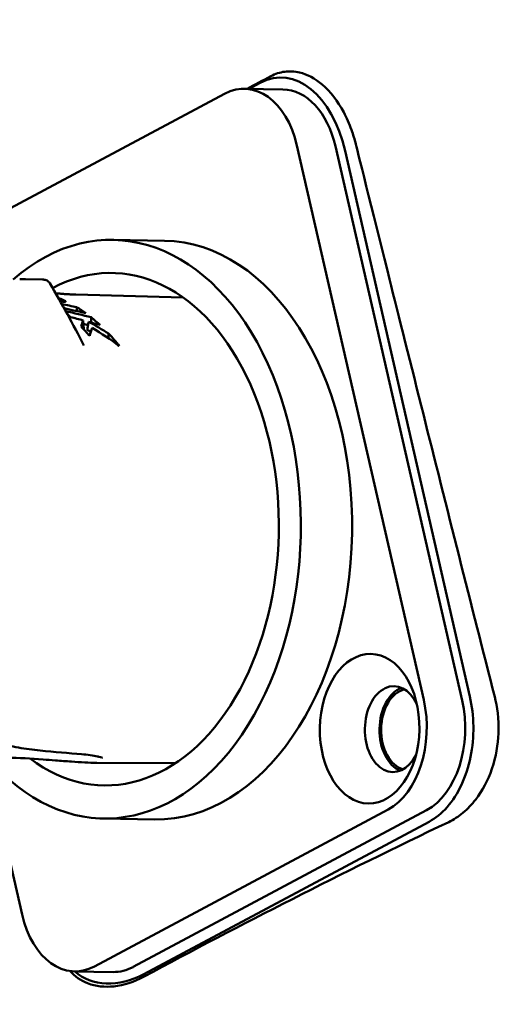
# Model space of a CAD drawing. Header units: millimetres. Extents: x 0 to 6049, y -120 to 1682.
# Tile 66 of 256: x 452 to 472, y 1370 to 1410. Entities that reach past the tile are written whole.
import ezdxf

# ---------------------------------------------------------------- set-up
doc = ezdxf.new("R2010")
doc.units = ezdxf.units.MM
doc.header["$LTSCALE"] = 2
doc.layers.add('Sichtbar (ISO)', color=7, linetype='Continuous', lineweight=50)

msp = doc.modelspace()

# ---------------------------------------------------------------- linework, layer by layer
at = {"layer": 'Sichtbar (ISO)'}
for p, q in [((460.957, 1406.916), (462.525, 1406.89)), ((461.15, 1406.913), (461.606, 1407.156)), ((460.146, 1406.712), (448.181, 1400.316)), ((468.268, 1381.997), (463.103, 1404.595)), ((469.836, 1381.971), (464.67, 1404.568)), ((465.068, 1404.377), (470.151, 1382.137)), ((457.697, 1400.718), (455.607, 1400.753)), ((452.726, 1399.133), (452.034, 1399.148)), ((453.329, 1398.572), (453.264, 1398.579)), ((458.465, 1398.404), (454.083, 1398.523)), ((454.417, 1397.116), (454.389, 1397.47)), ((455.425, 1396.735), (455.427, 1396.932)), ((454.409, 1396.449), (454.409, 1396.449)), ((450.428, 1379.664), (451.896, 1373.245)), ((458.147, 1379.408), (454.947, 1379.429)), ((454.853, 1371.128), (466.817, 1377.523)), ((456.42, 1371.102), (468.385, 1377.497)), ((457.302, 1377.121), (455.212, 1377.156)), ((456.861, 1370.809), (468.494, 1377.027)), ((454.041, 1370.924), (455.609, 1370.897))]:
    msp.add_line(p, q, dxfattribs=at)
for centre, major_axis, ratio, start_param, end_param in [((462.549, 1403.031), (-0.186, 4.338), 0.618535, 5.001342, 6.572138), ((460.899, 1403.416), (0.059, 3.5), 0.66535, 5.066877, 6.637673), ((462.466, 1403.39), (0.059, 3.5), 0.66535, 5.066877, 6.283185), ((455.409, 1388.955), (-0.198, -11.798), 0.66535, 5.6303, 9.96536), ((457.499, 1388.92), (0.198, 11.798), 0.66535, 3.141593, 6.283185), ((455.409, 1388.955), (0.175, 10.449), 0.66535, 2.690945, 6.640113), ((428.282, 1389.122), (41.282, 0.306), 0.270505, 0.892189, 0.911136), ((431.976, 1389.379), (-37.72, 0.75), 0.290524, 4.0784, 4.107317), ((425.345, 1389.163), (42.449, 0.308), 0.268703, 0.804797, 0.838141), ((450.649, 1389.034), (0.164, 9.786), 0.665343, 5.790622, 5.810953), ((451.62, 1389.018), (0.161, 9.7), 0.665327, 5.846641, 5.90869), ((579.464, 2336.662), (-33.058, -3446.621), 0.035078, 4.98855, 4.988598), ((439.341, 1322.091), (-5.605, 77.354), 0.892786, 5.983271, 5.990907), ((425.643, 1389.166), (41.295, 0.3), 0.268703, 0.792176, 0.79848), ((440.223, 1326.521), (-5.234, 72.808), 0.892828, 5.973038, 5.980425), ((560.634, 2203.803), (-27.617, -2911.562), 0.035127, 4.993287, 4.993363), ((467.034, 1380.803), (-0.029, -1.75), 0.66535, 2.205043, 7.219735), ((467.632, 1380.793), (0.029, 1.75), 0.66535, 0.259368, 2.882224), ((467.631, 1380.793), (0.028, 1.65), 0.66535, 0.157938, 2.983919), ((466.064, 1380.819), (-0.059, -3.5), 0.66535, 0.354488, 1.925284), ((467.632, 1380.793), (-0.059, -3.5), 0.66535, 0.354488, 1.925284), ((454.1, 1374.423), (-0.059, -3.5), 0.66535, 5.066877, 6.637673), ((456.216, 1373.634), (2.018, 2.834), 0.747157, 3.065057, 4.125453), ((455.667, 1374.397), (-0.059, -3.5), 0.66535, 0, 0.354488)]:
    msp.add_ellipse(centre, major_axis=major_axis, ratio=ratio, start_param=start_param, end_param=end_param, dxfattribs=at)
msp.add_ellipse((466.064, 1380.819), major_axis=(0.051, 3.05), ratio=0.66535, dxfattribs=at)
for points, knots in [([(499.124, 1467.066), (465.392, 1462.123), (459.134, 1461.083), (455.023, 1457.261), (452.878, 1449.283), (444.344, 1412.17), (441.592, 1400.02)], [0, 0, 0, 0, 0.214053, 0.4340864, 0.6541198, 0.8571894, 0.8571894, 0.8571894, 0.8571894]), ([(441.82, 1400.01), (442.421, 1402.674), (443.13, 1405.787), (445.231, 1414.975), (446.589, 1420.873), (449.816, 1434.804), (452.866, 1447.893), (454.363, 1453.406), (454.868, 1455.219), (456.442, 1457.99), (457.168, 1458.767), (458.763, 1460.007), (459.711, 1460.46), (461.337, 1461.044), (462.339, 1461.315), (465.248, 1461.844), (465.835, 1461.946), (466.894, 1462.128), (467.598, 1462.248), (472.044, 1462.976), (477.373, 1463.791), (488.59, 1465.483), (495.41, 1466.503), (499.068, 1467.049)], [1.213468, 1.213468, 1.213468, 1.213468, 1.452332, 1.452332, 1.811623, 1.811623, 2.355924, 2.355924, 2.615189, 2.615189, 2.804117, 2.804117, 3.021369, 3.021369, 3.205518, 3.205518, 3.245329, 3.245329, 3.307691, 3.307691, 3.6139, 3.6139, 3.853489, 3.853489, 3.853489, 3.853489]), ([(470.387, 1448.092), (471.671, 1442.743), (472.953, 1437.406), (474.231, 1432.079), (475.51, 1426.752), (476.786, 1421.435), (478.06, 1416.13), (478.118, 1415.888), (478.175, 1415.648), (478.233, 1415.407), (479.449, 1410.343), (480.662, 1405.289), (481.874, 1400.245)], [0, 0, 0, 0, 0.333333, 0.333333, 0.333333, 0.666667, 0.666667, 0.666667, 0.681809, 0.681809, 0.681809, 1, 1, 1, 1]), ([(462.035, 1407.426), (462.218, 1407.523), (462.409, 1407.584), (462.804, 1407.637), (463.007, 1407.626), (463.53, 1407.5), (463.841, 1407.332), (464.465, 1406.8), (464.763, 1406.414), (465.127, 1405.731), (465.233, 1405.489), (465.392, 1405.046), (465.451, 1404.85), (465.501, 1404.649)], [0.000001, 0.000001, 0.000001, 0.000001, 0.0906113, 0.0906113, 0.1843259, 0.1843259, 0.3335714, 0.3335714, 0.5074891, 0.5074891, 0.5932451, 0.5932451, 0.6570525, 0.6570525, 0.6570525, 0.6570525]), ([(465.501, 1404.649), (465.593, 1404.283), (466.345, 1401.268), (467.228, 1397.736), (467.776, 1395.548), (469.185, 1389.931), (470.232, 1385.769), (471.161, 1382.12)], [0.000001, 0.000001, 0.000001, 0.000001, 0.1169075, 0.1169075, 0.1945369, 0.1945369, 0.3460431, 0.3460431, 0.3460431, 0.3460431]), ([(451.802, 1399.146), (451.822, 1399.147), (451.845, 1399.147), (451.89, 1399.148), (451.912, 1399.148), (451.952, 1399.149), (451.972, 1399.149), (452.005, 1399.148), (452.02, 1399.148), (452.034, 1399.148)], [0, 0, 0, 0, 0.00703123, 0.00703123, 0.01346285, 0.01346285, 0.0194628, 0.0194628, 0.02505093, 0.02505093, 0.02505093, 0.02505093]), ([(452.726, 1399.133), (452.748, 1399.132), (452.765, 1399.132), (452.789, 1399.13), (452.794, 1399.13), (452.805, 1399.128), (452.812, 1399.127), (452.827, 1399.125), (452.837, 1399.123), (452.859, 1399.117), (452.871, 1399.113), (452.905, 1399.099), (452.925, 1399.088), (452.969, 1399.057), (452.992, 1399.035), (453.017, 1399.001), (453.024, 1398.992), (453.029, 1398.982)], [0, 0, 0, 0, 0.00876741, 0.00876741, 0.0110117, 0.0110117, 0.01332215, 0.01332215, 0.01636022, 0.01636022, 0.02031843, 0.02031843, 0.02727965, 0.02727965, 0.03649777, 0.03649777, 0.03993581, 0.03993581, 0.03993581, 0.03993581]), ([(453.329, 1398.572), (453.379, 1398.567), (453.429, 1398.562), (453.529, 1398.553), (453.579, 1398.549), (453.679, 1398.542), (453.73, 1398.538), (453.83, 1398.533), (453.881, 1398.53), (453.982, 1398.526), (454.033, 1398.524), (454.083, 1398.523)], [4.61093191, 4.61093191, 4.61093191, 4.61093191, 4.62135137, 4.62135137, 4.63177083, 4.63177083, 4.64219029, 4.64219029, 4.65260975, 4.65260975, 4.66302921, 4.66302921, 4.66302921, 4.66302921]), ([(453.448, 1398.256), (453.46, 1398.254), (453.472, 1398.251), (453.484, 1398.248), (453.492, 1398.247), (453.499, 1398.245), (453.506, 1398.244), (453.514, 1398.242), (453.52, 1398.241), (453.527, 1398.24), (453.54, 1398.237), (453.553, 1398.235), (453.564, 1398.234), (453.575, 1398.232), (453.586, 1398.231), (453.596, 1398.23), (453.601, 1398.229), (453.606, 1398.229), (453.61, 1398.229), (453.615, 1398.228), (453.619, 1398.228), (453.623, 1398.228), (453.631, 1398.228), (453.638, 1398.228), (453.645, 1398.228), (453.651, 1398.228), (453.656, 1398.229), (453.661, 1398.23), (453.665, 1398.232), (453.668, 1398.233), (453.67, 1398.235), (453.672, 1398.237), (453.672, 1398.239), (453.672, 1398.242), (453.672, 1398.245), (453.67, 1398.247), (453.668, 1398.251), (453.666, 1398.254), (453.662, 1398.257), (453.657, 1398.261), (453.653, 1398.264), (453.647, 1398.268), (453.641, 1398.272), (453.634, 1398.276), (453.627, 1398.28), (453.619, 1398.284), (453.611, 1398.288), (453.601, 1398.292), (453.591, 1398.297)], [0.4258336, 0.4258336, 0.4258336, 0.4258336, 0.4583333, 0.4583333, 0.4583333, 0.4791667, 0.4791667, 0.4791667, 0.5, 0.5, 0.5, 0.5416667, 0.5416667, 0.5416667, 0.5833333, 0.5833333, 0.5833333, 0.6041667, 0.6041667, 0.6041667, 0.625, 0.625, 0.625, 0.6666667, 0.6666667, 0.6666667, 0.7083333, 0.7083333, 0.7083333, 0.75, 0.75, 0.75, 0.7916667, 0.7916667, 0.7916667, 0.8333333, 0.8333333, 0.8333333, 0.875, 0.875, 0.875, 0.9166667, 0.9166667, 0.9166667, 0.9583333, 0.9583333, 0.9583333, 1, 1, 1, 1]), ([(454.555, 1397.078), (454.564, 1397.133), (454.573, 1397.189), (454.591, 1397.3), (454.6, 1397.356), (454.609, 1397.411)], [-0.03382799, -0.03382799, -0.03382799, -0.03382799, -0.01691441, -0.01691441, -0.00000113, -0.00000113, -0.00000113, -0.00000113]), ([(468.494, 1377.027), (468.753, 1377.168), (469.003, 1377.369), (469.227, 1377.624), (469.45, 1377.879), (469.647, 1378.188), (469.807, 1378.533), (469.969, 1378.881), (470.093, 1379.266), (470.176, 1379.671), (470.258, 1380.073), (470.298, 1380.494), (470.293, 1380.912), (470.288, 1381.331), (470.238, 1381.746), (470.151, 1382.137)], [0, 0, 0, 0, 0.199625, 0.199625, 0.199625, 0.399234, 0.399234, 0.399234, 0.60045, 0.60045, 0.60045, 0.800063, 0.800063, 0.800063, 1, 1, 1, 1]), ([(469.286, 1377.013), (469.488, 1377.112), (469.684, 1377.239), (470.058, 1377.548), (470.232, 1377.728), (470.666, 1378.292), (470.89, 1378.715), (471.217, 1379.676), (471.296, 1380.173), (471.338, 1381.219), (471.259, 1381.726), (471.161, 1382.12)], [0.000001, 0.000001, 0.000001, 0.000001, 0.0869715, 0.0869715, 0.1762201, 0.1762201, 0.329228, 0.329228, 0.4917208, 0.4917208, 0.7016696, 0.7016696, 0.7016696, 0.7016696]), ([(454.323, 1379.779), (453.799, 1379.825), (453.215, 1379.87), (452.341, 1379.962), (452.047, 1379.995), (451.604, 1380.074), (451.456, 1380.105), (451.148, 1380.203), (450.98, 1380.271), (450.821, 1380.403)], [0, 0, 0, 0, 0.3209555, 0.3209555, 0.482121, 0.482121, 0.5632316, 0.5632316, 0.6462827, 0.6462827, 0.6462827, 0.6462827]), ([(455.173, 1379.633), (455.173, 1379.633), (455.173, 1379.633), (455.171, 1379.634), (455.16, 1379.638), (455.116, 1379.651), (455.074, 1379.662), (455.011, 1379.678), (454.995, 1379.681), (454.977, 1379.685)], [0.06107285, 0.06107285, 0.06107285, 0.06107285, 0.06346255, 0.06346255, 0.08745458, 0.08745458, 0.12894328, 0.12894328, 0.1426091, 0.1426091, 0.1426091, 0.1426091]), ([(454.947, 1379.429), (454.794, 1379.43), (454.624, 1379.436), (454.277, 1379.454), (454.096, 1379.465), (453.696, 1379.493), (453.475, 1379.509), (453.088, 1379.538), (452.921, 1379.551), (452.756, 1379.564)], [0, 0, 0, 0, 0.0535314, 0.0535314, 0.1070718, 0.1070718, 0.1739024, 0.1739024, 0.2261305, 0.2261305, 0.2261305, 0.2261305]), ([(452.719, 1323.491), (452.691, 1325.188), (452.658, 1326.888), (452.488, 1329.855), (452.331, 1331.135), (451.806, 1333.863), (451.426, 1335.279), (450.54, 1338.086), (450.031, 1339.496), (448.022, 1345.107), (446.572, 1349.274), (443.79, 1357.317), (442.456, 1361.181), (440.406, 1366.898), (439.708, 1368.784), (438.407, 1372.771), (437.77, 1374.96), (437.621, 1377.421)], [0, 0, 0, 0, 0.509456, 0.509456, 0.893962, 0.893962, 1.378909, 1.378909, 1.927841, 1.927841, 3.572663, 3.572663, 5.108423, 5.108423, 5.874936, 5.874936, 6.65478, 6.65478, 6.65478, 6.65478]), ([(469.286, 1377.013), (467.102, 1375.969), (464.978, 1374.922), (460.84, 1372.82), (458.825, 1371.765), (456.87, 1370.708)], [0.000001, 0.000001, 0.000001, 0.000001, 0.93868, 0.93868, 1.883, 1.883, 1.883, 1.883]), ([(453.845, 1370.939), (454.042, 1370.716), (454.288, 1370.547), (454.908, 1370.308), (455.274, 1370.273), (456.047, 1370.354), (456.467, 1370.49), (456.87, 1370.708)], [-0.5120411, -0.5120411, -0.5120411, -0.5120411, -0.3670497, -0.3670497, -0.1941622, -0.1941622, -0.000001, -0.000001, -0.000001, -0.000001])]:
    msp.add_open_spline(points, degree=3, knots=knots, dxfattribs=at)
for points in [[(461.071, 1406.914), (461.391, 1407.084), (461.713, 1407.254), (462.035, 1407.426)], [(453.029, 1398.982), (453.029, 1398.982), (453.029, 1398.982), (453.029, 1398.982)], [(453.029, 1398.982), (453.519, 1398.149), (453.985, 1397.304), (454.409, 1396.449)], [(453.371, 1398.391), (453.445, 1398.361), (453.518, 1398.33), (453.591, 1398.297)], [(453.59, 1398.23), (453.59, 1398.252), (453.591, 1398.275), (453.591, 1398.297)], [(454.389, 1397.47), (454.36, 1397.39), (454.331, 1397.305), (454.302, 1397.214)], [(454.609, 1397.411), (454.889, 1397.26), (455.163, 1397.099), (455.427, 1396.932)], [(454.713, 1397.597), (454.837, 1397.497), (454.959, 1397.391), (455.078, 1397.282)], [(454.654, 1396.836), (454.54, 1396.967), (454.422, 1397.092), (454.302, 1397.214)], [(454.417, 1397.116), (454.415, 1397.111), (454.413, 1397.106), (454.412, 1397.102)], [(454.555, 1397.078), (454.603, 1397.051), (454.651, 1397.024), (454.698, 1396.996)], [(454.75, 1397.167), (454.718, 1397.064), (454.686, 1396.954), (454.654, 1396.836)], [(454.75, 1397.167), (455.136, 1396.935), (455.508, 1396.686), (455.861, 1396.421)], [(455.427, 1396.932), (455.578, 1396.769), (455.723, 1396.598), (455.861, 1396.421)], [(452.756, 1379.564), (452.259, 1379.602), (451.775, 1379.627), (451.294, 1379.64)], [(454.977, 1379.685), (454.8, 1379.726), (454.562, 1379.759), (454.323, 1379.779)]]:
    msp.add_open_spline(points, degree=3, dxfattribs=at)

doc.saveas('drawing.dxf')
